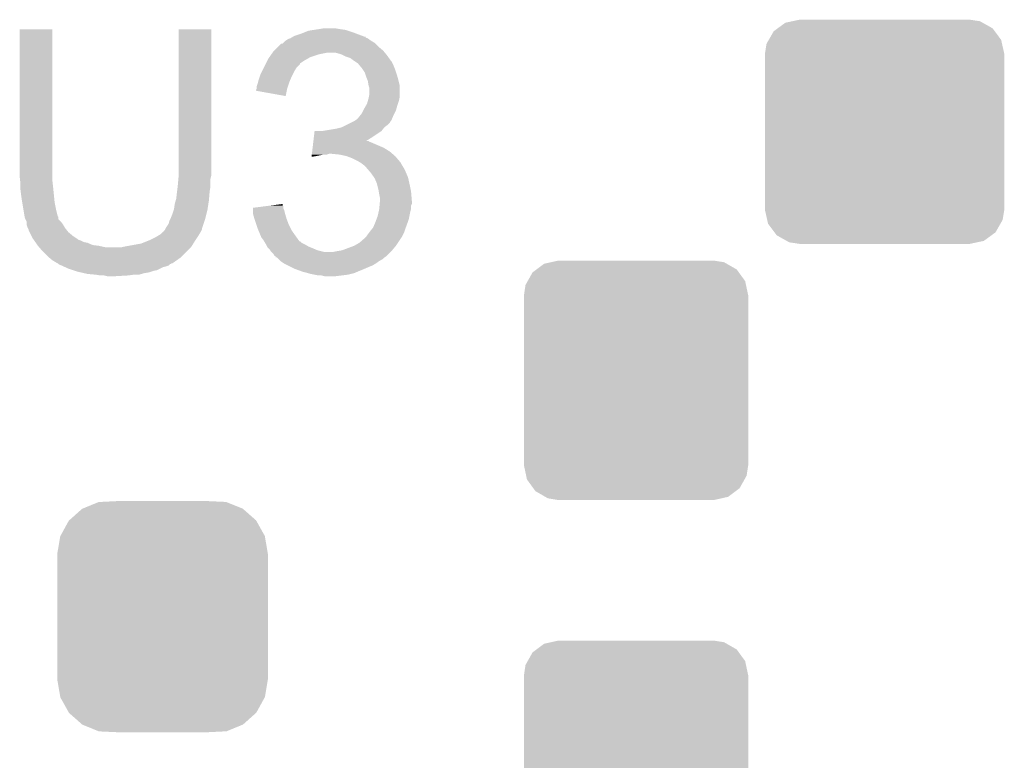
# Model space of a CAD drawing. Extents: x -1.3 to 24.2, y -6.4 to 36.7.
# Tile 28 of 38: x 7.3 to 10.6, y 31.2 to 33.7. Entities that reach past the tile are written whole.
import ezdxf

# ---------------------------------------------------------------- set-up
doc = ezdxf.new("R2010")
doc.units = 0
doc.layers.get('0').update_dxf_attribs({"linetype": 'CONTINUOUS'})
doc.layers.add('PRESSURE_27_CLICK_V100_GTO', color=14, linetype='CONTINUOUS')
doc.layers.add('PRESSURE_27_CLICK_V100_GTS', color=12, linetype='CONTINUOUS')

# ---------------------------------------------------------------- blocks, each defined once
blk = doc.blocks.new('CUSTOM_66')
for points in [[(-0.267216, 0.361152), (-0.213724, 0.383108), (0.26779, 0.361152), (0.21312, 0.383108)], [(-0.213724, 0.383108), (-0.20803, 0.383392), (0.21312, 0.383108), (0.212412, 0.383392)], [(-0.20803, 0.383392), (-0.154122, 0.38608), (0.212412, 0.383392), (0.154132, 0.38608)], [(-0.312264, 0.321732), (-0.26893, 0.360448), (0.312592, 0.321732), (0.268592, 0.360448)], [(-0.26893, 0.360448), (-0.267216, 0.361152), (0.268592, 0.360448), (0.26779, 0.361152)], [(-0.341452, 0.269636), (-0.313432, 0.320688), (0.341702, 0.269636), (0.313176, 0.320688)], [(-0.313432, 0.320688), (-0.312264, 0.321732), (0.313176, 0.320688), (0.312592, 0.321732)], [(-0.35179, 0.21082), (-0.342144, 0.268372), (0.35179, 0.21082), (0.34192, 0.268372)], [(-0.342144, 0.268372), (-0.341452, 0.269636), (0.34192, 0.268372), (0.341702, 0.269636)], [(-0.35179, 0.20955), (-0.35179, 0.21082), (0.35179, 0.20955), (0.35179, 0.21082)], [(-0.35179, -0.20955), (-0.35179, 0.20955), (0.35179, -0.20955), (0.35179, 0.20955)], [(-0.35179, -0.21082), (-0.35179, -0.20955), (0.35179, -0.21082), (0.35179, -0.20955)], [(-0.34192, -0.268358), (-0.35179, -0.21082), (0.342148, -0.268358), (0.35179, -0.21082)], [(-0.341702, -0.269636), (-0.34192, -0.268358), (0.341446, -0.269636), (0.342148, -0.268358)], [(-0.313184, -0.320676), (-0.341702, -0.269636), (0.31344, -0.320676), (0.341446, -0.269636)], [(-0.312594, -0.321732), (-0.313184, -0.320676), (0.312258, -0.321732), (0.31344, -0.320676)], [(-0.268602, -0.36044), (-0.312594, -0.321732), (0.26894, -0.36044), (0.312258, -0.321732)], [(-0.267792, -0.361154), (-0.268602, -0.36044), (0.2672, -0.361154), (0.26894, -0.36044)], [(-0.213136, -0.383104), (-0.267792, -0.361154), (0.213734, -0.383104), (0.2672, -0.361154)], [(-0.212414, -0.383394), (-0.213136, -0.383104), (0.207926, -0.383394), (0.213734, -0.383104)], [(-0.154122, -0.38608), (-0.212414, -0.383394), (0.154132, -0.38608), (0.207926, -0.383394)]]:
    blk.add_solid(points)
blk = doc.blocks.new('CUSTOM_68')
for points in [[(-0.284926, 0.394526), (-0.26035, 0.40005), (0.294392, 0.394526), (0.26035, 0.40005)], [(-0.345994, 0.360652), (-0.332728, 0.370554), (0.343424, 0.360652), (0.336202, 0.370554)], [(-0.332728, 0.370554), (-0.307372, 0.38948), (0.336202, 0.370554), (0.303194, 0.38948)], [(-0.307372, 0.38948), (-0.284926, 0.394526), (0.303194, 0.38948), (0.294392, 0.394526)], [(-0.369504, 0.31858), (-0.362222, 0.331614), (0.36738, 0.31858), (0.3646, 0.331614)], [(-0.362222, 0.331614), (-0.345994, 0.360652), (0.3646, 0.331614), (0.343424, 0.360652)], [(-0.37465, 0.28448), (-0.369504, 0.31858), (0.37465, 0.28448), (0.36738, 0.31858)], [(-0.37465, -0.28448), (-0.37465, 0.28448), (0.37465, -0.28448), (0.37465, 0.28448)], [(-0.367378, -0.31858), (-0.37465, -0.28448), (0.369504, -0.31858), (0.37465, -0.28448)], [(-0.3646, -0.331614), (-0.367378, -0.31858), (0.36222, -0.331614), (0.369504, -0.31858)], [(-0.343422, -0.360652), (-0.3646, -0.331614), (0.345994, -0.360652), (0.36222, -0.331614)], [(-0.336202, -0.370554), (-0.343422, -0.360652), (0.332726, -0.370554), (0.345994, -0.360652)], [(-0.303192, -0.38948), (-0.336202, -0.370554), (0.307372, -0.38948), (0.332726, -0.370554)], [(-0.294392, -0.394526), (-0.303192, -0.38948), (0.284924, -0.394526), (0.307372, -0.38948)], [(-0.26035, -0.40005), (-0.294392, -0.394526), (0.26035, -0.40005), (0.284924, -0.394526)]]:
    blk.add_solid(points)
blk = doc.blocks.new('CUSTOM_69')
for points in [[(-0.357014, 0.345994), (-0.331614, 0.364516), (0.360656, 0.345994), (0.327512, 0.364516)], [(-0.331614, 0.364516), (-0.308216, 0.369504), (0.327512, 0.364516), (0.318584, 0.369504)], [(-0.308216, 0.369504), (-0.28448, 0.374564), (0.318584, 0.369504), (0.28505, 0.374564)], [(-0.28448, 0.374564), (-0.28448, 0.37465), (0.28505, 0.374564), (0.28448, 0.37465)], [(-0.38704, 0.30737), (-0.370554, 0.33612), (0.389482, 0.30737), (0.368026, 0.33612)], [(-0.370554, 0.33612), (-0.357014, 0.345994), (0.368026, 0.33612), (0.360656, 0.345994)], [(-0.394526, 0.294312), (-0.38704, 0.30737), (0.392418, 0.294312), (0.389482, 0.30737)], [(-0.40005, 0.26035), (-0.394526, 0.294312), (0.40005, 0.26035), (0.392418, 0.294312)], [(-0.40005, 0.25908), (-0.40005, 0.26035), (0.40005, 0.25908), (0.40005, 0.26035)], [(-0.40005, -0.25908), (-0.40005, 0.25908), (0.40005, -0.25908), (0.40005, 0.25908)], [(-0.40005, -0.26035), (-0.40005, -0.25908), (0.40005, -0.26035), (0.40005, -0.25908)], [(-0.39237, -0.294398), (-0.40005, -0.26035), (0.394526, -0.294398), (0.40005, -0.26035)], [(-0.389446, -0.307362), (-0.39237, -0.294398), (0.387092, -0.307362), (0.394526, -0.294398)], [(-0.367884, -0.336206), (-0.389446, -0.307362), (0.370552, -0.336206), (0.387092, -0.307362)], [(-0.360592, -0.345964), (-0.367884, -0.336206), (0.35717, -0.345964), (0.370552, -0.336206)], [(-0.32718, -0.364602), (-0.360592, -0.345964), (0.331614, -0.364602), (0.35717, -0.345964)], [(-0.318504, -0.369442), (-0.32718, -0.364602), (0.30891, -0.369442), (0.331614, -0.364602)], [(-0.28448, -0.374564), (-0.318504, -0.369442), (0.284882, -0.374564), (0.30891, -0.369442)], [(-0.28448, -0.37465), (-0.28448, -0.374564), (0.28448, -0.37465), (0.284882, -0.374564)]]:
    blk.add_solid(points)

msp = doc.modelspace()

# ---------------------------------------------------------------- linework, layer by layer
at = {"layer": 'PRESSURE_27_CLICK_V100_GTO'}
for points in [[(7.26948, 33.19272), (7.2695, 33.685458), (7.3787, 33.19272), (7.3787, 33.685458)], [(7.2695, 33.685458), (7.269502, 33.68548), (7.3787, 33.685458), (7.269502, 33.68548)], [(7.80034, 33.21558), (7.80036, 33.685458), (7.90956, 33.21558), (7.90956, 33.685458)], [(7.80036, 33.685458), (7.800362, 33.68548), (7.90956, 33.685458), (7.800362, 33.68548)], [(8.182186, 33.66008), (8.18642, 33.66262), (8.422644, 33.66008), (8.41587, 33.66262)], [(8.18642, 33.66262), (8.20928, 33.67024), (8.41587, 33.66262), (8.395548, 33.67024)], [(8.20928, 33.67024), (8.22198, 33.67532), (8.395548, 33.67024), (8.382, 33.67532)], [(8.22198, 33.67532), (8.234682, 33.6804), (8.382, 33.67532), (8.366758, 33.6804)], [(8.234682, 33.6804), (8.251178, 33.682938), (8.366758, 33.6804), (8.359142, 33.682938)], [(8.251178, 33.682938), (8.2677, 33.68548), (8.359142, 33.682938), (8.34136, 33.68548)], [(8.2677, 33.68548), (8.282942, 33.68802), (8.34136, 33.68548), (8.326118, 33.68802)], [(8.133082, 33.62706), (8.143246, 33.63722), (8.46836, 33.62706), (8.4582, 33.63722)], [(8.143246, 33.63722), (8.148326, 33.637226), (8.4582, 33.63722), (8.458194, 33.637226)], [(8.148326, 33.637226), (8.150858, 33.639758), (8.458194, 33.637226), (8.455662, 33.639758)], [(8.150858, 33.639758), (8.158478, 33.647378), (8.455662, 33.639758), (8.442962, 33.647378)], [(8.158478, 33.647378), (8.15848, 33.64738), (8.442962, 33.647378), (8.44296, 33.64738)], [(8.15848, 33.64738), (8.1661, 33.65246), (8.44296, 33.64738), (8.436186, 33.65246)], [(8.1661, 33.65246), (8.173714, 33.654998), (8.436186, 33.65246), (8.432802, 33.654998)], [(8.173714, 33.654998), (8.173722, 33.655), (8.432802, 33.654998), (8.432798, 33.655)], [(8.173722, 33.655), (8.177948, 33.657536), (8.432798, 33.655), (8.425196, 33.657536)], [(8.177948, 33.657536), (8.18215, 33.660058), (8.425196, 33.657536), (8.42518, 33.660058)], [(8.18215, 33.660058), (8.182186, 33.66008), (8.42518, 33.660058), (8.422644, 33.66008)], [(8.103616, 33.5915), (8.110726, 33.601658), (8.239758, 33.5915), (8.27024, 33.601658)], [(8.110726, 33.601658), (8.114284, 33.60674), (8.27024, 33.601658), (8.295638, 33.60674)], [(8.114284, 33.60674), (8.117842, 33.611822), (8.489952, 33.60674), (8.485716, 33.611822)], [(8.117842, 33.611822), (8.120378, 33.614358), (8.485716, 33.611822), (8.483602, 33.614358)], [(8.120378, 33.614358), (8.133082, 33.62706), (8.483602, 33.614358), (8.46836, 33.62706)], [(8.343898, 33.601662), (8.326118, 33.60674), (8.494182, 33.601662), (8.489952, 33.60674)], [(8.348982, 33.59912), (8.343898, 33.601662), (8.4963, 33.59912), (8.494182, 33.601662)], [(8.35914, 33.59404), (8.348982, 33.59912), (8.49993, 33.59404), (8.4963, 33.59912)], [(8.084818, 33.555938), (8.091168, 33.568634), (8.194038, 33.555938), (8.206734, 33.568634)], [(8.091168, 33.568634), (8.092436, 33.57117), (8.206734, 33.568634), (8.20674, 33.57117)], [(8.092436, 33.57117), (8.09752, 33.58134), (8.20674, 33.57117), (8.22198, 33.58134)], [(8.09752, 33.58134), (8.100062, 33.58642), (8.22198, 33.58134), (8.230868, 33.58642)], [(8.100062, 33.58642), (8.103616, 33.5915), (8.230868, 33.58642), (8.239758, 33.5915)], [(8.374378, 33.58896), (8.35914, 33.59404), (8.503558, 33.58896), (8.49993, 33.59404)], [(8.38454, 33.58134), (8.374378, 33.58896), (8.509002, 33.58134), (8.503558, 33.58896)], [(8.384544, 33.581338), (8.38454, 33.58134), (8.509002, 33.581338), (8.509002, 33.58134)], [(8.388356, 33.578796), (8.384544, 33.581338), (8.511542, 33.578796), (8.509002, 33.581338)], [(8.399778, 33.57118), (8.388356, 33.578796), (8.51535, 33.57118), (8.511542, 33.578796)], [(8.40613, 33.56356), (8.399778, 33.57118), (8.51916, 33.56356), (8.51535, 33.57118)], [(8.07212, 33.528), (8.07466, 33.53562), (8.1788, 33.528), (8.18261, 33.53562)], [(8.07466, 33.53562), (8.07847, 33.54324), (8.18261, 33.53562), (8.18642, 33.54324)], [(8.07847, 33.54324), (8.084818, 33.555938), (8.18642, 33.54324), (8.194038, 33.555938)], [(8.41248, 33.55594), (8.40613, 33.56356), (8.52221, 33.55594), (8.51916, 33.56356)], [(8.415866, 33.550862), (8.41248, 33.55594), (8.52424, 33.550862), (8.52221, 33.55594)], [(8.422638, 33.540704), (8.415866, 33.550862), (8.527626, 33.540704), (8.52424, 33.550862)], [(8.424334, 33.53562), (8.422638, 33.540704), (8.52932, 33.53562), (8.527626, 33.540704)], [(8.42772, 33.525458), (8.424334, 33.53562), (8.532224, 33.525458), (8.52932, 33.53562)], [(8.061962, 33.494982), (8.064498, 33.5026), (8.1661, 33.494982), (8.16864, 33.5026)], [(8.064498, 33.5026), (8.066404, 33.51022), (8.16864, 33.5026), (8.17118, 33.51022)], [(8.066404, 33.51022), (8.06704, 33.512758), (8.17118, 33.51022), (8.172266, 33.512758)], [(8.06704, 33.512758), (8.07212, 33.528), (8.172266, 33.512758), (8.1788, 33.528)], [(8.430768, 33.51784), (8.42772, 33.525458), (8.5344, 33.51784), (8.532224, 33.525458)], [(8.432798, 33.512762), (8.430768, 33.51784), (8.53567, 33.512762), (8.5344, 33.51784)], [(8.43534, 33.49752), (8.432798, 33.512762), (8.53948, 33.49752), (8.53567, 33.512762)], [(8.05942, 33.479758), (8.059422, 33.482284), (8.162032, 33.479758), (8.16254, 33.482284)], [(8.158458, 33.461964), (8.05942, 33.479758), (8.158458, 33.461964), (8.162032, 33.479758)], [(8.059422, 33.482284), (8.061956, 33.487358), (8.16254, 33.482284), (8.16356, 33.487358)], [(8.061956, 33.487358), (8.06196, 33.487364), (8.16356, 33.487358), (8.16356, 33.487364)], [(8.06196, 33.487364), (8.061962, 33.494982), (8.16356, 33.487364), (8.1661, 33.494982)], [(8.435342, 33.497518), (8.43534, 33.49752), (8.53948, 33.497518), (8.53948, 33.49752)], [(8.437878, 33.489902), (8.435342, 33.497518), (8.53948, 33.489902), (8.53948, 33.497518)], [(8.436354, 33.459418), (8.43788, 33.467042), (8.53948, 33.459418), (8.53948, 33.467042)], [(8.43788, 33.467042), (8.437878, 33.489902), (8.53948, 33.467042), (8.53948, 33.489902)], [(8.427358, 33.43148), (8.430262, 33.436562), (8.53186, 33.43148), (8.533552, 33.436562)], [(8.430262, 33.436562), (8.433162, 33.44672), (8.533552, 33.436562), (8.536938, 33.44672)], [(8.433162, 33.44672), (8.43534, 33.454338), (8.536938, 33.44672), (8.538462, 33.454338)], [(8.43534, 33.454338), (8.436354, 33.459418), (8.538462, 33.454338), (8.53948, 33.459418)], [(8.408416, 33.39846), (8.412482, 33.403542), (8.51916, 33.39846), (8.5217, 33.403542)], [(8.412482, 33.403542), (8.41756, 33.4137), (8.5217, 33.403542), (8.52678, 33.4137)], [(8.41756, 33.4137), (8.4201, 33.418778), (8.52678, 33.4137), (8.52823, 33.418778)], [(8.4201, 33.418778), (8.427358, 33.43148), (8.52823, 33.418778), (8.53186, 33.43148)], [(8.36168, 33.36544), (8.376918, 33.37306), (8.498838, 33.36544), (8.506458, 33.37306)], [(8.376918, 33.37306), (8.38707, 33.378136), (8.506458, 33.37306), (8.508998, 33.378136)], [(8.38707, 33.378136), (8.387082, 33.378142), (8.508998, 33.378136), (8.509002, 33.378142)], [(8.387082, 33.378142), (8.390888, 33.38068), (8.509002, 33.378142), (8.511538, 33.38068)], [(8.390888, 33.38068), (8.394702, 33.383222), (8.511538, 33.38068), (8.512626, 33.383222)], [(8.394702, 33.383222), (8.402322, 33.390842), (8.512626, 33.383222), (8.515894, 33.390842)], [(8.402322, 33.390842), (8.408416, 33.39846), (8.515894, 33.390842), (8.51916, 33.39846)], [(8.252624, 33.3248), (8.255018, 33.345118), (8.44804, 33.3248), (8.478518, 33.345118)], [(8.255018, 33.345118), (8.25502, 33.34512), (8.478518, 33.345118), (8.478518, 33.34512)], [(8.280402, 33.34512), (8.32612, 33.35274), (8.478518, 33.34512), (8.484614, 33.35274)], [(8.32612, 33.35274), (8.346432, 33.357818), (8.484614, 33.35274), (8.488678, 33.357818)], [(8.346432, 33.357818), (8.346442, 33.35782), (8.488678, 33.357818), (8.48868, 33.35782)], [(8.346442, 33.35782), (8.36168, 33.36544), (8.48868, 33.35782), (8.498838, 33.36544)], [(8.24843, 33.289238), (8.250228, 33.30448), (8.48614, 33.289238), (8.45058, 33.30448)], [(8.250228, 33.30448), (8.250826, 33.30956), (8.45058, 33.30448), (8.437884, 33.30956)], [(8.250826, 33.30956), (8.251126, 33.312094), (8.437884, 33.30956), (8.435346, 33.312094)], [(8.251126, 33.3121), (8.252624, 33.3248), (8.427796, 33.3121), (8.44804, 33.3248)], [(8.251126, 33.312094), (8.251126, 33.3121), (8.435346, 33.312094), (8.427796, 33.3121)], [(8.245736, 33.26638), (8.246036, 33.268918), (8.295636, 33.26638), (8.303258, 33.268918)], [(8.246036, 33.26892), (8.246934, 33.27654), (8.515352, 33.26892), (8.506462, 33.27654)], [(8.246036, 33.268918), (8.246036, 33.26892), (8.303258, 33.268918), (8.313422, 33.26892)], [(8.246934, 33.27654), (8.24843, 33.289238), (8.506462, 33.27654), (8.48614, 33.289238)], [(8.338818, 33.26638), (8.313422, 33.26892), (8.518316, 33.26638), (8.515352, 33.26892)], [(8.244842, 33.258788), (8.245138, 33.2613), (8.244842, 33.258788), (8.26008, 33.2613)], [(8.245138, 33.2613), (8.245736, 33.26638), (8.26008, 33.2613), (8.285478, 33.26638)], [(8.361678, 33.2613), (8.338818, 33.26638), (8.524242, 33.2613), (8.518316, 33.26638)], [(8.382, 33.25368), (8.361678, 33.2613), (8.530772, 33.25368), (8.524242, 33.2613)], [(8.39724, 33.24606), (8.382, 33.25368), (8.537302, 33.24606), (8.530772, 33.25368)], [(8.401474, 33.24352), (8.39724, 33.24606), (8.539478, 33.24352), (8.537302, 33.24606)], [(8.405716, 33.240976), (8.401474, 33.24352), (8.542022, 33.240976), (8.539478, 33.24352)], [(8.409938, 33.238442), (8.405716, 33.240976), (8.54329, 33.238442), (8.542022, 33.240976)], [(8.413324, 33.235902), (8.409938, 33.238442), (8.54456, 33.235902), (8.54329, 33.238442)], [(8.420098, 33.23082), (8.413324, 33.235902), (8.54761, 33.23082), (8.54456, 33.235902)], [(7.80034, 33.195258), (7.80034, 33.21558), (7.90956, 33.195258), (7.90956, 33.21558)], [(8.427722, 33.2232), (8.420098, 33.23082), (8.55218, 33.2232), (8.54761, 33.23082)], [(8.440784, 33.20796), (8.427722, 33.2232), (8.5598, 33.20796), (8.55218, 33.2232)], [(8.44296, 33.20542), (8.440784, 33.20796), (8.56089, 33.20542), (8.5598, 33.20796)], [(8.453848, 33.190178), (8.44296, 33.20542), (8.56742, 33.190178), (8.56089, 33.20542)], [(7.270892, 33.18002), (7.26948, 33.19272), (7.3787, 33.18002), (7.3787, 33.19272)], [(7.27202, 33.16986), (7.270892, 33.18002), (7.37983, 33.16986), (7.3787, 33.18002)], [(7.27202, 33.15716), (7.27202, 33.16986), (7.38124, 33.15716), (7.37983, 33.16986)], [(7.7978, 33.16224), (7.799878, 33.185098), (7.90702, 33.16224), (7.90702, 33.185098)], [(7.799878, 33.185098), (7.80034, 33.190178), (7.90702, 33.185098), (7.90829, 33.190178)], [(7.80034, 33.190178), (7.80034, 33.195258), (7.90829, 33.190178), (7.90956, 33.195258)], [(8.455658, 33.187642), (8.453848, 33.190178), (8.567984, 33.187642), (8.56742, 33.190178)], [(8.463278, 33.169862), (8.455658, 33.187642), (8.571936, 33.169862), (8.567984, 33.187642)], [(8.463914, 33.16732), (8.463278, 33.169862), (8.5725, 33.16732), (8.571936, 33.169862)], [(7.27202, 33.149542), (7.27202, 33.15716), (7.382002, 33.149542), (7.38124, 33.15716)], [(7.27456, 33.12922), (7.27202, 33.149542), (7.384034, 33.12922), (7.382002, 33.149542)], [(7.79272, 33.119062), (7.79526, 33.14192), (7.902362, 33.119062), (7.904268, 33.14192)], [(7.79526, 33.14192), (7.795576, 33.144462), (7.904268, 33.14192), (7.90448, 33.144462)], [(7.795576, 33.144462), (7.797482, 33.159698), (7.90448, 33.144462), (7.90702, 33.159698)], [(7.797482, 33.159698), (7.7978, 33.16224), (7.90702, 33.159698), (7.90702, 33.16224)], [(8.46836, 33.14954), (8.463914, 33.16732), (8.576056, 33.14954), (8.5725, 33.16732)], [(8.46963, 33.14192), (8.46836, 33.14954), (8.57758, 33.14192), (8.576056, 33.14954)], [(8.4709, 33.1343), (8.46963, 33.14192), (8.578216, 33.1343), (8.57758, 33.14192)], [(7.2771, 33.11144), (7.27456, 33.12922), (7.385812, 33.11144), (7.384034, 33.12922)], [(7.277948, 33.10636), (7.2771, 33.11144), (7.38632, 33.10636), (7.385812, 33.11144)], [(7.28218, 33.08096), (7.277948, 33.10636), (7.3914, 33.08096), (7.38632, 33.10636)], [(7.78764, 33.101282), (7.791268, 33.11398), (7.899986, 33.101282), (7.90194, 33.11398)], [(7.791268, 33.11398), (7.79272, 33.119062), (7.90194, 33.11398), (7.902362, 33.119062)], [(8.47344, 33.121602), (8.4709, 33.1343), (8.579274, 33.121602), (8.578216, 33.1343)], [(8.472516, 33.101276), (8.47344, 33.111438), (8.580118, 33.101276), (8.580118, 33.111438)], [(8.47344, 33.111442), (8.47344, 33.121602), (8.58012, 33.111442), (8.579274, 33.121602)], [(8.47344, 33.111438), (8.47344, 33.111442), (8.580118, 33.111438), (8.58012, 33.111442)], [(7.28472, 33.06572), (7.28218, 33.08096), (7.395214, 33.06572), (7.3914, 33.08096)], [(7.78002, 33.068258), (7.784252, 33.08096), (7.893684, 33.068258), (7.89686, 33.08096)], [(7.784252, 33.08096), (7.7851, 33.083502), (7.89686, 33.08096), (7.89725, 33.083502)], [(7.7851, 33.083502), (7.78764, 33.101282), (7.89725, 33.083502), (7.899986, 33.101282)], [(8.04926, 33.068262), (8.049262, 33.0708), (8.156666, 33.068262), (8.15594, 33.0708)], [(8.049262, 33.0708), (8.049272, 33.080958), (8.15594, 33.0708), (8.153402, 33.080958)], [(8.049272, 33.080958), (8.049276, 33.086036), (8.153402, 33.080958), (8.150862, 33.086036)], [(8.049276, 33.086036), (8.04928, 33.088582), (8.150862, 33.086036), (8.150862, 33.088582)], [(8.04928, 33.088582), (8.088914, 33.093654), (8.150862, 33.088582), (8.15086, 33.093654)], [(8.088914, 33.093654), (8.108762, 33.096194), (8.15086, 33.093654), (8.148326, 33.096194)], [(8.108762, 33.096194), (8.14832, 33.101256), (8.148326, 33.096194), (8.14832, 33.101256)], [(8.46582, 33.060642), (8.469206, 33.07588), (8.57199, 33.060642), (8.57504, 33.07588)], [(8.469206, 33.07588), (8.4709, 33.083502), (8.57504, 33.07588), (8.576944, 33.083502)], [(8.4709, 33.083502), (8.47113, 33.086038), (8.576944, 33.083502), (8.57758, 33.086038)], [(8.47113, 33.086038), (8.472054, 33.096196), (8.57758, 33.086038), (8.57758, 33.096196)], [(8.472054, 33.096196), (8.472516, 33.101276), (8.57758, 33.096196), (8.580118, 33.101276)], [(7.285738, 33.060638), (7.28472, 33.06572), (7.396484, 33.060638), (7.395214, 33.06572)], [(7.286246, 33.058094), (7.285738, 33.060638), (7.39902, 33.058094), (7.396484, 33.060638)], [(7.28726, 33.053022), (7.286246, 33.058094), (7.399024, 33.053022), (7.39902, 33.058094)], [(7.288534, 33.050474), (7.28726, 33.053022), (7.399026, 33.050474), (7.399024, 33.053022)], [(7.292338, 33.042864), (7.288534, 33.050474), (7.406636, 33.042864), (7.399026, 33.050474)], [(7.29234, 33.042858), (7.292338, 33.042864), (7.40664, 33.042858), (7.406636, 33.042864)], [(7.29234, 33.032704), (7.29234, 33.042858), (7.414258, 33.032704), (7.40664, 33.042858)], [(7.767322, 33.035242), (7.76986, 33.045402), (7.88416, 33.035242), (7.887546, 33.045402)], [(7.76986, 33.045402), (7.7724, 33.050482), (7.887546, 33.045402), (7.88924, 33.050482)], [(7.7724, 33.050482), (7.77494, 33.05556), (7.88924, 33.050482), (7.890508, 33.05556)], [(7.77494, 33.05556), (7.78002, 33.068258), (7.890508, 33.05556), (7.893684, 33.068258)], [(8.053616, 33.05302), (8.04926, 33.068262), (8.16102, 33.05302), (8.156666, 33.068262)], [(8.05434, 33.05048), (8.053616, 33.05302), (8.161974, 33.05048), (8.16102, 33.05302)], [(8.060268, 33.0327), (8.05434, 33.05048), (8.16864, 33.0327), (8.161974, 33.05048)], [(8.45058, 33.022542), (8.4582, 33.04032), (8.5598, 33.022542), (8.566264, 33.04032)], [(8.4582, 33.04032), (8.462008, 33.05048), (8.566264, 33.04032), (8.569958, 33.05048)], [(8.462008, 33.05048), (8.46582, 33.060642), (8.569958, 33.05048), (8.57199, 33.060642)], [(7.292342, 33.032698), (7.29234, 33.032704), (7.414262, 33.032698), (7.414258, 33.032704)], [(7.29488, 33.025082), (7.292342, 33.032698), (7.418832, 33.025082), (7.414262, 33.032698)], [(7.297422, 33.02), (7.29488, 33.025082), (7.42188, 33.02), (7.418832, 33.025082)], [(7.299958, 33.014924), (7.297422, 33.02), (7.425942, 33.014924), (7.42188, 33.02)], [(7.29996, 33.012384), (7.299958, 33.014924), (7.427974, 33.012384), (7.425942, 33.014924)], [(7.302504, 33.007298), (7.29996, 33.012384), (7.432042, 33.007298), (7.427974, 33.012384)], [(7.308852, 32.9946), (7.302504, 33.007298), (7.44728, 32.9946), (7.432042, 33.007298)], [(7.739382, 32.999682), (7.747006, 33.007302), (7.869428, 32.999682), (7.874, 33.007302)], [(7.747006, 33.007302), (7.749546, 33.00984), (7.874, 33.007302), (7.875268, 33.00984)], [(7.749546, 33.00984), (7.75208, 33.009862), (7.875268, 33.00984), (7.87528, 33.009862)], [(7.75208, 33.009862), (7.752086, 33.012386), (7.87528, 33.009862), (7.876542, 33.012386)], [(7.752086, 33.012386), (7.754622, 33.014924), (7.876542, 33.012386), (7.87781, 33.014924)], [(7.754622, 33.014924), (7.755888, 33.017456), (7.87781, 33.014924), (7.879078, 33.017456)], [(7.755888, 33.017456), (7.757158, 33.019996), (7.879078, 33.017456), (7.87908, 33.019996)], [(7.757158, 33.019996), (7.757162, 33.020002), (7.87908, 33.019996), (7.87908, 33.020002)], [(7.757162, 33.020002), (7.767322, 33.035242), (7.87908, 33.020002), (7.88416, 33.035242)], [(8.0645, 33.02), (8.060268, 33.0327), (8.174992, 33.02), (8.16864, 33.0327)], [(8.067676, 33.01238), (8.0645, 33.02), (8.178802, 33.01238), (8.174992, 33.02)], [(8.0772, 32.98952), (8.067676, 33.01238), (8.195136, 32.98952), (8.178802, 33.01238)], [(8.4328, 32.99968), (8.438514, 33.0073), (8.550908, 32.99968), (8.55472, 33.0073)], [(8.438514, 33.0073), (8.44042, 33.00984), (8.55472, 33.0073), (8.555566, 33.00984)], [(8.44042, 33.00984), (8.450578, 33.02254), (8.555566, 33.00984), (8.5598, 33.02254)], [(8.450578, 33.02254), (8.45058, 33.022542), (8.5598, 33.02254), (8.5598, 33.022542)], [(7.31266, 32.986982), (7.308852, 32.9946), (7.458708, 32.986982), (7.44728, 32.9946)], [(7.314442, 32.984438), (7.31266, 32.986982), (7.462522, 32.984438), (7.458708, 32.986982)], [(7.316218, 32.9819), (7.314442, 32.984438), (7.465064, 32.9819), (7.462522, 32.984438)], [(7.317996, 32.97936), (7.316218, 32.9819), (7.47268, 32.97936), (7.465064, 32.9819)], [(7.32155, 32.97428), (7.317996, 32.97936), (7.482842, 32.97428), (7.47268, 32.97936)], [(7.32333, 32.971738), (7.32155, 32.97428), (7.495542, 32.971738), (7.482842, 32.97428)], [(7.328662, 32.96412), (7.32333, 32.971738), (7.513324, 32.96412), (7.495542, 32.971738)], [(7.675882, 32.969202), (7.70128, 32.97936), (7.84987, 32.969202), (7.85622, 32.97936)], [(7.70128, 32.97936), (7.726678, 32.99206), (7.85622, 32.97936), (7.864688, 32.99206)], [(7.726678, 32.99206), (7.73091, 32.9946), (7.864688, 32.99206), (7.866382, 32.9946)], [(7.73091, 32.9946), (7.739382, 32.999682), (7.866382, 32.9946), (7.869428, 32.999682)], [(8.08482, 32.97936), (8.0772, 32.98952), (8.202396, 32.97936), (8.195136, 32.98952)], [(8.086344, 32.97682), (8.08482, 32.97936), (8.20421, 32.97682), (8.202396, 32.97936)], [(8.086348, 32.976814), (8.086344, 32.97682), (8.206746, 32.976814), (8.20421, 32.97682)], [(8.089394, 32.971738), (8.086348, 32.976814), (8.211824, 32.971738), (8.206746, 32.976814)], [(8.09244, 32.96666), (8.089394, 32.971738), (8.221978, 32.96666), (8.211824, 32.971738)], [(8.387082, 32.96158), (8.40486, 32.97174), (8.52678, 32.96158), (8.533552, 32.97174)], [(8.40486, 32.97174), (8.42518, 32.989518), (8.533552, 32.97174), (8.545404, 32.989518)], [(8.42518, 32.989518), (8.427718, 32.992058), (8.545404, 32.989518), (8.547098, 32.992058)], [(8.427718, 32.992058), (8.42772, 32.99206), (8.547098, 32.992058), (8.547098, 32.99206)], [(8.42772, 32.99206), (8.4328, 32.99968), (8.547098, 32.99206), (8.550908, 32.99968)], [(7.33044, 32.96158), (7.328662, 32.96412), (7.533638, 32.96158), (7.513324, 32.96412)], [(7.33044, 32.961578), (7.33044, 32.96158), (7.533648, 32.961578), (7.533638, 32.96158)], [(7.334794, 32.9565), (7.33044, 32.961578), (7.556502, 32.9565), (7.533648, 32.961578)], [(7.34568, 32.9438), (7.334794, 32.9565), (7.82828, 32.9438), (7.84098, 32.9565)], [(7.363462, 32.926018), (7.34568, 32.9438), (7.810498, 32.926018), (7.82828, 32.9438)], [(7.609842, 32.9565), (7.619992, 32.959038), (7.84098, 32.9565), (7.843518, 32.959038)], [(7.619992, 32.959038), (7.62, 32.95904), (7.843518, 32.959038), (7.843518, 32.95904)], [(7.62, 32.95904), (7.675882, 32.969202), (7.843518, 32.95904), (7.84987, 32.969202)], [(8.09244, 32.966658), (8.09244, 32.96666), (8.221982, 32.966658), (8.221978, 32.96666)], [(8.09625, 32.95904), (8.09244, 32.966658), (8.234678, 32.95904), (8.221982, 32.966658)], [(8.097518, 32.956504), (8.09625, 32.95904), (8.24102, 32.956504), (8.234678, 32.95904)], [(8.100062, 32.95396), (8.097518, 32.956504), (8.24738, 32.95396), (8.24102, 32.956504)], [(8.105138, 32.948882), (8.100062, 32.95396), (8.25923, 32.948882), (8.24738, 32.95396)], [(8.106834, 32.94634), (8.105138, 32.948882), (8.265162, 32.94634), (8.25923, 32.948882)], [(8.11022, 32.94126), (8.106834, 32.94634), (8.285482, 32.94126), (8.265162, 32.94634)], [(8.117838, 32.93364), (8.11022, 32.94126), (8.50138, 32.93364), (8.509, 32.94126)], [(8.318502, 32.94126), (8.3312, 32.9438), (8.509, 32.94126), (8.51154, 32.9438)], [(8.3312, 32.9438), (8.346442, 32.946342), (8.51154, 32.9438), (8.514082, 32.946342)], [(8.346442, 32.946342), (8.387082, 32.96158), (8.514082, 32.946342), (8.52678, 32.96158)], [(7.369556, 32.92094), (7.363462, 32.926018), (7.80542, 32.92094), (7.810498, 32.926018)], [(7.3787, 32.91332), (7.369556, 32.92094), (7.794532, 32.91332), (7.80542, 32.92094)], [(7.391402, 32.9057), (7.3787, 32.91332), (7.783644, 32.9057), (7.794532, 32.91332)], [(8.120378, 32.928566), (8.117838, 32.93364), (8.496306, 32.928566), (8.50138, 32.93364)], [(8.125446, 32.926026), (8.120378, 32.928566), (8.493766, 32.926026), (8.496306, 32.928566)], [(8.125448, 32.92602), (8.125446, 32.926026), (8.49376, 32.92602), (8.493766, 32.926026)], [(8.12546, 32.923502), (8.125448, 32.92602), (8.489982, 32.923502), (8.49376, 32.92602)], [(8.127994, 32.92348), (8.12546, 32.923502), (8.48995, 32.92348), (8.489982, 32.923502)], [(8.130538, 32.920938), (8.127994, 32.92348), (8.486138, 32.920938), (8.48995, 32.92348)], [(8.13562, 32.915858), (8.130538, 32.920938), (8.481056, 32.915858), (8.486138, 32.920938)], [(8.140698, 32.910782), (8.13562, 32.915858), (8.470906, 32.910782), (8.481056, 32.915858)], [(8.140704, 32.910778), (8.140698, 32.910782), (8.4709, 32.910778), (8.470906, 32.910782)], [(8.152134, 32.903158), (8.140704, 32.910778), (8.460738, 32.903158), (8.4709, 32.910778)], [(7.396476, 32.903162), (7.391402, 32.9057), (7.780018, 32.903162), (7.783644, 32.9057)], [(7.39648, 32.90316), (7.396476, 32.903162), (7.780016, 32.90316), (7.780018, 32.903162)], [(7.396486, 32.903154), (7.39648, 32.90316), (7.777474, 32.903154), (7.780016, 32.90316)], [(7.39902, 32.90062), (7.396486, 32.903154), (7.774934, 32.90062), (7.777474, 32.903154)], [(7.399026, 32.900614), (7.39902, 32.90062), (7.772394, 32.900614), (7.774934, 32.90062)], [(7.401554, 32.898086), (7.399026, 32.900614), (7.769864, 32.898086), (7.772394, 32.900614)], [(7.404096, 32.89808), (7.401554, 32.898086), (7.769858, 32.89808), (7.769864, 32.898086)], [(7.409686, 32.89554), (7.404096, 32.89808), (7.767316, 32.89554), (7.769858, 32.89808)], [(7.41527, 32.893002), (7.409686, 32.89554), (7.7597, 32.893002), (7.767316, 32.89554)], [(7.420864, 32.89046), (7.41527, 32.893002), (7.749538, 32.89046), (7.7597, 32.893002)], [(7.43204, 32.88538), (7.420864, 32.89046), (7.739378, 32.88538), (7.749538, 32.89046)], [(7.447282, 32.8803), (7.43204, 32.88538), (7.729218, 32.8803), (7.739378, 32.88538)], [(7.454908, 32.877758), (7.447282, 32.8803), (7.71652, 32.877758), (7.729218, 32.8803)], [(7.462522, 32.87522), (7.454908, 32.877758), (7.708902, 32.87522), (7.71652, 32.877758)], [(7.473528, 32.87268), (7.462522, 32.87522), (7.70128, 32.87268), (7.708902, 32.87522)], [(8.155938, 32.900622), (8.152134, 32.903158), (8.45651, 32.900622), (8.460738, 32.903158)], [(8.166102, 32.89554), (8.155938, 32.900622), (8.448042, 32.89554), (8.45651, 32.900622)], [(8.176262, 32.89046), (8.166102, 32.89554), (8.43534, 32.89046), (8.448042, 32.89554)], [(8.18642, 32.88538), (8.176262, 32.89046), (8.423486, 32.88538), (8.43534, 32.89046)], [(8.193406, 32.88284), (8.18642, 32.88538), (8.41756, 32.88284), (8.423486, 32.88538)], [(8.207376, 32.87776), (8.193406, 32.88284), (8.40486, 32.87776), (8.41756, 32.88284)], [(8.21436, 32.87522), (8.207376, 32.87776), (8.398932, 32.87522), (8.40486, 32.87776)], [(8.232988, 32.87014), (8.21436, 32.87522), (8.387078, 32.87014), (8.398932, 32.87522)], [(7.484534, 32.87014), (7.473528, 32.87268), (7.686038, 32.87014), (7.70128, 32.87268)], [(7.49554, 32.8676), (7.484534, 32.87014), (7.677148, 32.8676), (7.686038, 32.87014)], [(7.523482, 32.86506), (7.49554, 32.8676), (7.668258, 32.86506), (7.677148, 32.8676)], [(7.538718, 32.86252), (7.523482, 32.86506), (7.6327, 32.86252), (7.65048, 32.86506)], [(7.561578, 32.85998), (7.551418, 32.86252), (7.589522, 32.85998), (7.6327, 32.86252)], [(8.2423, 32.8676), (8.232988, 32.87014), (8.376918, 32.8676), (8.387078, 32.87014)], [(8.255, 32.86506), (8.2423, 32.8676), (8.366758, 32.86506), (8.376918, 32.8676)], [(8.267698, 32.86252), (8.255, 32.86506), (8.346438, 32.86252), (8.366758, 32.86506)], [(8.288018, 32.85998), (8.277858, 32.86252), (8.326118, 32.85998), (8.346438, 32.86252)]]:
    msp.add_solid(points, dxfattribs=at)

# ---------------------------------------------------------------- block references
at = {"layer": 'PRESSURE_27_CLICK_V100_GTS'}
for name, p in [('CUSTOM_69', (10.16, 33.34258)), ('CUSTOM_68', (9.32942, 32.512)), ('CUSTOM_66', (7.747, 31.72206)), ('CUSTOM_68', (9.32942, 31.242))]:
    msp.add_blockref(name, p, dxfattribs=at)

doc.saveas('drawing.dxf')
